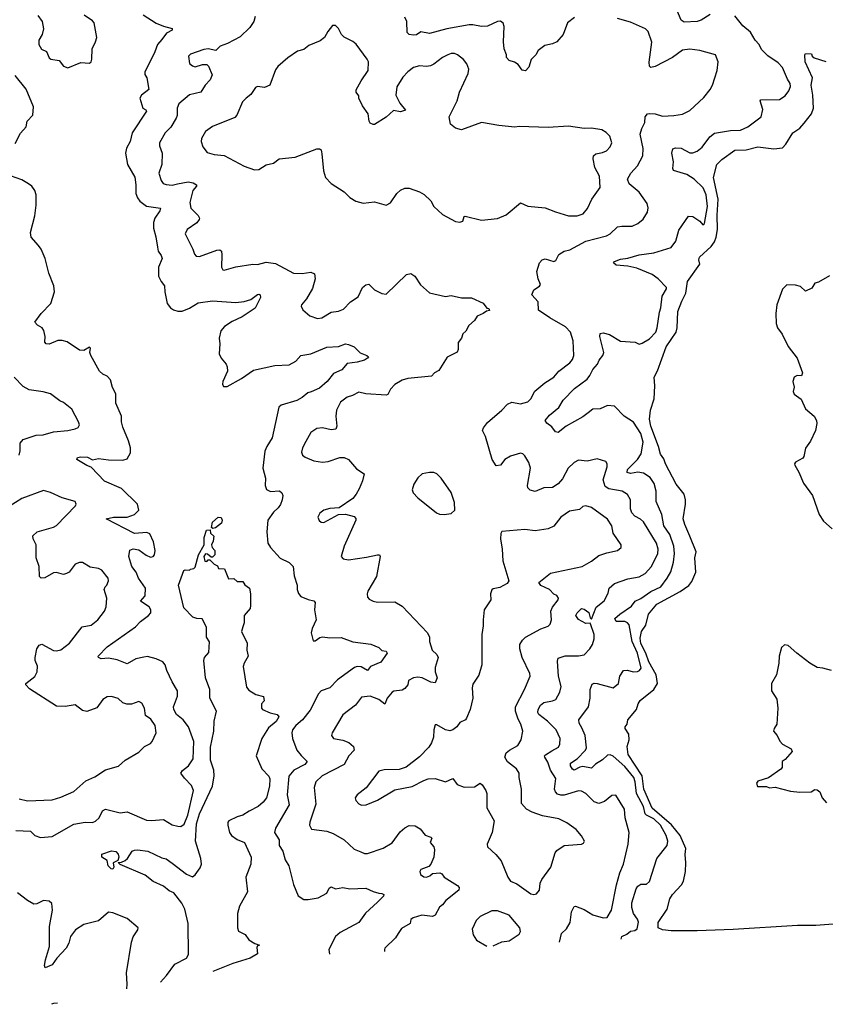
# Model space of a CAD drawing. Extents: x 2057697 to 2160550, y 827490 to 1016834.
# Tile 13 of 256: x 2081181 to 2086751, y 846336 to 853147. Entities that reach past the tile are written whole.
import ezdxf

# ---------------------------------------------------------------- set-up
doc = ezdxf.new("R2010")
doc.units = 0

msp = doc.modelspace()

# ---------------------------------------------------------------- linework, layer by layer
at = {"layer": '0CON20XD'}
for points in [[(2085955, 853182.5), (2085893.8, 853145), (2085865, 853135.5), (2085775, 853128.9), (2085754.6, 853144.6), (2085723.8, 853215)], [(2081306.7, 853175), (2081336, 853135), (2081346, 853085), (2081336.2, 853045), (2081314.3, 853005), (2081313.1, 852975), (2081332.6, 852942.6), (2081366.5, 852926.5), (2081385, 852884.2), (2081397.5, 852875), (2081454, 852864), (2081483.3, 852825), (2081513.9, 852813.9), (2081605, 852850), (2081664.4, 852845.5), (2081675.3, 852854.7), (2081681.1, 852875), (2081681.6, 852945), (2081706, 852995), (2081713.5, 853025), (2081696.4, 853125), (2081685, 853138.9), (2081627.9, 853177.9)], [(2082035, 853181.2), (2082125, 853123.8), (2082175, 853102.2), (2082235, 853085.8), (2082235, 853073.8), (2082196, 853054), (2082165, 853009.4), (2082133.6, 852975), (2082115.4, 852925), (2082045.4, 852785), (2082047, 852767), (2082060, 852745), (2082073.8, 852665), (2082023.8, 852625), (2082012.5, 852605), (2082033.8, 852535), (2082053.8, 852523.8), (2082058, 852515), (2081960, 852365), (2081945.4, 852305), (2081920.8, 852259.2), (2081912.7, 852225), (2081925.6, 852145), (2081977.3, 852057.2), (2081985.3, 852005), (2081985.3, 851945), (2081995, 851914.3), (2082012.5, 851892.5), (2082058.1, 851858.1), (2082153.9, 851843.9), (2082149.1, 851825), (2082114.7, 851775), (2082106.4, 851743.6), (2082106.6, 851705), (2082123.1, 851645), (2082133.3, 851573.3), (2082139.6, 851545), (2082160, 851515), (2082165.5, 851495), (2082140.5, 851435), (2082142.1, 851372.1), (2082160, 851335), (2082183.1, 851305), (2082184.4, 851265), (2082200.9, 851185), (2082223.5, 851155), (2082245, 851141.2), (2082275, 851130.4), (2082305, 851131.8), (2082355, 851152.2), (2082415, 851188.1), (2082515, 851203.3), (2082675, 851192), (2082733.3, 851196.7), (2082778.9, 851211.1), (2082825, 851246.5), (2082835, 851249.4), (2082845, 851243.3), (2082846.7, 851225), (2082808.4, 851151.6), (2082719.2, 851090.8), (2082649.6, 851060.4), (2082598.1, 851025), (2082571.1, 850995), (2082561.5, 850945), (2082565.6, 850905), (2082560.4, 850835), (2082573.3, 850805), (2082608.6, 850765), (2082616.9, 850745), (2082617.8, 850715), (2082585.8, 850645), (2082582.5, 850625), (2082590.9, 850610.9), (2082615, 850610.6), (2082715, 850664.5), (2082797.7, 850722.3), (2082945, 850755.5), (2083045, 850758.8), (2083090.6, 850785), (2083125.5, 850824.6), (2083194.1, 850835.9), (2083305, 850881.5), (2083385, 850887.1), (2083435, 850905.6), (2083455, 850901.4), (2083494.2, 850884.2), (2083535, 850843.3), (2083582.5, 850825), (2083592.5, 850815), (2083586.2, 850805), (2083565, 850791.4), (2083515, 850777.5), (2083445, 850770), (2083408.8, 850725), (2083350.6, 850699.4), (2083306.9, 850645), (2083255, 850598.2), (2083196.2, 850573.8), (2083174, 850565), (2083135, 850532.9), (2083097.3, 850512.7), (2082989.1, 850480.9), (2082973.3, 850466.7), (2082927.7, 850255), (2082889.1, 850195), (2082877.1, 850162.9), (2082861.8, 850045), (2082881.5, 849975), (2082878.5, 849925), (2082887.8, 849897.8), (2082914.6, 849884.6), (2082978.7, 849888.7), (2082993.5, 849875), (2082999.7, 849855), (2082996.8, 849825), (2082985, 849794.4), (2082969.1, 849770.9), (2082935, 849740.8), (2082897.8, 849685), (2082890.6, 849605), (2082897.8, 849525), (2082914.3, 849495), (2082982.3, 849422.3), (2083045, 849392.2), (2083072, 849365), (2083079.8, 849299.8), (2083100, 849235), (2083100.5, 849205), (2083108.7, 849178.7), (2083125, 849158), (2083175, 849136.2), (2083215, 849126.7), (2083223.3, 849115), (2083220, 849065), (2083231.4, 848995), (2083204.4, 848935), (2083197.5, 848905), (2083210, 848850), (2083225, 848851.2), (2083256.2, 848873.8), (2083275, 848879.1), (2083325, 848872.1), (2083405, 848872.5), (2083485, 848843.5), (2083608, 848828), (2083663.3, 848805), (2083685, 848783.8), (2083715, 848779.2), (2083721.4, 848765), (2083677.1, 848702.9), (2083607.4, 848672.6), (2083585, 848644.3), (2083541.7, 848671.7), (2083515, 848671.9), (2083496.7, 848665), (2083379.1, 848580.9), (2083325, 848524.5), (2083265.8, 848505), (2083247.2, 848482.8), (2083188.8, 848371.2), (2083136.4, 848303.6), (2083089.6, 848265), (2083068.2, 848235), (2083062.1, 848215), (2083068.2, 848175), (2083097.9, 848095), (2083126.3, 848056.3), (2083170, 848015), (2083151.9, 847995), (2083077.8, 847955), (2083042.7, 847915), (2083030.8, 847785), (2083044.6, 847715.4), (2082950.5, 847555), (2082943.8, 847525), (2082974.3, 847475), (2082976.2, 847435), (2083000.8, 847395), (2083015.7, 847335), (2083043, 847293), (2083074.3, 847165), (2083105.8, 847085.8), (2083145, 847062), (2083175, 847060.8), (2083245, 847071.9), (2083305.4, 847104.6), (2083321.1, 847138.9), (2083335, 847148.1), (2083365, 847136), (2083415.6, 847144.4), (2083465, 847135.4), (2083575, 847140), (2083625, 847116.7), (2083663.9, 847103.9), (2083685, 847103.8), (2083698.8, 847095), (2083696.2, 847085), (2083655, 847043.3), (2083572.3, 846967.7), (2083525, 846902.9), (2083397.6, 846832.4), (2083365.7, 846805), (2083319.2, 846715), (2083322.3, 846682.6)], [(2082808.3, 853168.3), (2082799.5, 853135), (2082773, 853093), (2082705, 853027.5), (2082617.9, 852982.1), (2082566.8, 852963.2), (2082537, 852933), (2082485, 852944.6), (2082455, 852941.9), (2082362, 852908), (2082348, 852895), (2082356.2, 852845), (2082375, 852828), (2082395, 852821.4), (2082445, 852838.1), (2082475, 852836.2), (2082485.9, 852825.9), (2082512.5, 852765), (2082498.8, 852731.2), (2082464, 852695), (2082433.5, 852646.5), (2082355, 852627.5), (2082280.8, 852565), (2082269.4, 852535), (2082270, 852485), (2082262.9, 852465), (2082225.7, 852404.3), (2082187.8, 852365), (2082147.1, 852295), (2082147.1, 852275), (2082165.5, 852225), (2082164.4, 852145), (2082143.1, 852085), (2082158.6, 852035), (2082173.8, 852015), (2082195, 852006.9), (2082235, 852002.5), (2082271.9, 852011.9), (2082345.4, 852025.4), (2082379.6, 852019.6), (2082403.8, 852005), (2082404, 851995), (2082378.2, 851965), (2082356.8, 851883.2), (2082365, 851844), (2082415, 851793.8), (2082424, 851775), (2082422, 851765), (2082405, 851741.2), (2082340, 851695), (2082326.2, 851665), (2082379.2, 851559.2), (2082390, 851525), (2082402.2, 851512.2), (2082425, 851509.2), (2082545, 851553.8), (2082565.9, 851555.9), (2082575.8, 851545.8), (2082579.7, 851519.7), (2082576, 851435), (2082585, 851416.7), (2082595, 851413.8), (2082675, 851438), (2082793.4, 851456.6), (2082825, 851454.6), (2082885, 851470), (2082951, 851461), (2083075, 851394.2), (2083135, 851390.8), (2083195, 851400), (2083218.6, 851388.6), (2083224.4, 851355), (2083205, 851288.8), (2083164.6, 851215.4), (2083130, 851175), (2083128, 851165), (2083139.2, 851139.2), (2083188.1, 851098.1), (2083239.2, 851079.2), (2083270, 851085), (2083335.5, 851124.5), (2083385, 851131.5), (2083421.2, 851145), (2083468.8, 851195), (2083520.9, 851229.1), (2083552.5, 851295), (2083575, 851313.3), (2083595, 851316.7), (2083635, 851277.5), (2083685, 851252.5), (2083715, 851248.8), (2083856.6, 851383.4), (2083885, 851392.5), (2083913, 851373), (2083953, 851313), (2084015, 851258.8), (2084125, 851233.3), (2084165, 851238.8), (2084235, 851223.8), (2084305, 851223.3), (2084386.1, 851186.1), (2084411.7, 851151.7)], [(2085017.9, 853162.1), (2084968.8, 853125), (2084939.2, 853045), (2084895.8, 852995), (2084865, 852979.4), (2084812.1, 852967.9), (2084766.2, 852935), (2084749.2, 852905), (2084718, 852872), (2084700.5, 852819.5), (2084677.5, 852792.5), (2084655, 852798.6), (2084627.9, 852837.9), (2084603.2, 852853.2), (2084564.5, 852864.6), (2084546.2, 852885), (2084548, 852905), (2084530, 852945), (2084525.6, 852995), (2084530.7, 853100.7), (2084523.6, 853123.6), (2084505, 853136.7), (2084485, 853133.8), (2084415, 853102.5), (2084375, 853100.6), (2084315, 853112.7), (2084288, 853112), (2084135.4, 853084.6), (2084015, 853050.5), (2083955, 853062.2), (2083925, 853042.9), (2083905, 853039.2), (2083874.3, 853044.3), (2083859.5, 853059.6), (2083857.1, 853135), (2083844.4, 853164.4)], [(2084913.8, 846765.1), (2084927.5, 846825), (2084961.3, 846858.7), (2084987.1, 846902.9), (2084996.9, 846975), (2085015, 847013.3), (2085025, 847016), (2085083.1, 846993.1), (2085145, 846955.5), (2085214.5, 846934.5), (2085243.2, 846936.8), (2085272.4, 846987.6), (2085307.6, 847162.4), (2085331.1, 847245), (2085356, 847305), (2085389.3, 847445), (2085395.6, 847525), (2085368.1, 847625), (2085361.9, 847685), (2085303.3, 847783.3), (2085275, 847781.2), (2085225, 847738), (2085185, 847725.8), (2085152.5, 847737.5), (2085095.4, 847795.4), (2085065, 847811.4), (2085045, 847811.9), (2084945, 847783.9), (2084922.8, 847782.8), (2084900.6, 847790.6), (2084885, 847806.7), (2084880, 847825), (2084887.4, 847897.4), (2084851.2, 847955), (2084831.8, 848011.8), (2084811.2, 848045), (2084810, 848055), (2084817.3, 848062.7), (2084859.8, 848090.2), (2084905.6, 848115), (2084916.9, 848135), (2084917.1, 848175), (2084889.4, 848235), (2084830, 848295), (2084771.5, 848341.5), (2084764.6, 848355), (2084765.4, 848375), (2084782.1, 848405), (2084805, 848423.1), (2084865.4, 848434.6), (2084888, 848445), (2084915.6, 848495), (2084924, 848535), (2084907.3, 848605), (2084899.4, 848710.6), (2084905, 848731.2), (2084953.5, 848746.5), (2085045, 848747.5), (2085085, 848754.4), (2085123.7, 848796.3), (2085141.5, 848825), (2085152.9, 848865), (2085153.8, 848895), (2085128.1, 848968.1), (2085125, 848973.3), (2085095, 848971.5), (2085045, 848997.1), (2085026.9, 849025), (2085035, 849044), (2085065, 849073.8), (2085085, 849070), (2085117.3, 849047.3), (2085125, 849010), (2085135, 849000), (2085167.3, 849082.7), (2085223.1, 849126.9), (2085250.5, 849179.5), (2085256.9, 849215), (2085293.8, 849246.2), (2085385, 849279.6), (2085465, 849292.1), (2085505, 849316.7), (2085549.1, 849365), (2085593.6, 849455), (2085595.9, 849485), (2085585.3, 849525.3), (2085495, 849674.5), (2085473.1, 849693), (2085435, 849712.1), (2085413.5, 849735), (2085403.7, 849763.7), (2085405.5, 849825.5), (2085383.6, 849863.6), (2085346.7, 849885), (2085255, 849901.8), (2085228.5, 849918.5), (2085216.6, 849965), (2085242.2, 850055), (2085242.9, 850075), (2085235, 850090), (2085175, 850109.2), (2085105, 850092.5), (2085045, 850099.5), (2085015, 850083.5), (2084974.4, 850045), (2084935, 849972), (2084905, 849935.6), (2084865, 849911.4), (2084805, 849910), (2084745, 849884), (2084711.7, 849891.7), (2084695, 849910), (2084691.4, 849925), (2084713.3, 850045), (2084701.1, 850085), (2084675, 850131.2), (2084660, 850145), (2084645, 850148.6), (2084575, 850128.1), (2084535, 850103.8), (2084505, 850066), (2084475, 850062), (2084447.1, 850105), (2084401.4, 850265), (2084382.2, 850305), (2084388.1, 850325), (2084415, 850360), (2084515, 850445.6), (2084555, 850488.1), (2084585, 850500.4), (2084645, 850490.7), (2084695, 850502.9), (2084715, 850524.6), (2084742.9, 850577.1), (2084812.5, 850635), (2084874.5, 850675.5), (2084908.6, 850715), (2084985, 850773.1), (2085003.8, 850796.2), (2085013.5, 850825), (2085008.5, 850925), (2084988.9, 850985), (2084955, 851023.3), (2084846.2, 851085), (2084768.3, 851138.3), (2084765.9, 851195.9), (2084723.3, 851245), (2084735, 851277.5), (2084776.4, 851303.6), (2084782.5, 851315), (2084766.2, 851355), (2084758, 851405), (2084776.2, 851465), (2084793.8, 851485), (2084815, 851493.8), (2084875, 851474.2), (2084887.5, 851482.5), (2084907.9, 851522.1), (2084946.7, 851545), (2084985, 851555.8), (2085095, 851614.6), (2085237.9, 851652.1), (2085263.9, 851666.1), (2085315, 851714.4), (2085345, 851720), (2085415, 851719.2), (2085455, 851737.5), (2085492.2, 851767.8), (2085522.9, 851815), (2085525.6, 851845), (2085519.4, 851875), (2085464.5, 851954.5), (2085395, 852011.2), (2085384.4, 852045), (2085406.9, 852085), (2085453.9, 852136.1), (2085490.5, 852205), (2085492.7, 852255), (2085472.2, 852355), (2085482.9, 852395), (2085502.5, 852435), (2085506, 852475), (2085521.2, 852495), (2085535, 852499.2), (2085575, 852495.5), (2085625, 852480.6), (2085705, 852484.5), (2085765, 852493.3), (2085815, 852518.1), (2085912.1, 852607.9), (2085955.8, 852665), (2085972.5, 852695), (2086004.3, 852795), (2086010, 852855), (2085993.3, 852905), (2085885, 852934), (2085815.7, 852944.3), (2085764.7, 852935.4), (2085694.6, 852885.4), (2085575, 852822.5), (2085546.2, 852816.2), (2085536, 852826), (2085534.3, 852854.3), (2085552.5, 852992.5), (2085525.8, 853065), (2085508.8, 853085), (2085405, 853130), (2085315.4, 853155.4)], [(2085340, 846786.9), (2085344.2, 846805), (2085379.2, 846820.8), (2085405, 846842.5), (2085435, 846846.1), (2085451.7, 846858.3), (2085460.5, 846905), (2085453.1, 846925), (2085424.5, 846964.5), (2085413.5, 847005), (2085412.7, 847037.3), (2085444.4, 847135.6), (2085456.1, 847153.9), (2085475, 847166.7), (2085515, 847167.5), (2085536.7, 847185), (2085587.5, 847345), (2085657.8, 847435), (2085662.7, 847465), (2085652.1, 847505), (2085611.3, 847575), (2085565, 847619.2), (2085514.3, 847644.3), (2085505, 847654.6), (2085493.9, 847705), (2085445.2, 847795), (2085437.8, 847875), (2085427, 847905), (2085365, 847981.4), (2085285, 848052.3), (2085265, 848061.8), (2085245, 848058.7), (2085211.8, 848028.2), (2085161.8, 847998.2), (2085135, 847969.1), (2085075, 847980.5), (2085053.2, 847976.8), (2085015, 847956.2), (2085002.9, 847962.9), (2084990.3, 847985), (2084988.8, 848005), (2085035.5, 848035), (2085093.5, 848095), (2085099.8, 848110.2), (2085090.4, 848195), (2085067.9, 848247.9), (2085049.9, 848279.9), (2085046.6, 848305), (2085113.1, 848395), (2085124.5, 848455), (2085124.5, 848515), (2085139.1, 848550.9), (2085153.1, 848556.9), (2085175, 848554.6), (2085285, 848524.3), (2085321.1, 848555), (2085330, 848605), (2085355.6, 848644.5), (2085381.8, 848648.2), (2085425, 848637.1), (2085452.5, 848637.5), (2085467.5, 848645), (2085478, 848662), (2085453.8, 848765), (2085415.4, 848845), (2085395, 848962.1), (2085384.6, 848975), (2085365, 848984.8), (2085305, 848983.3), (2085297.1, 849005), (2085330.5, 849035), (2085410.5, 849089.5), (2085435.8, 849125), (2085475, 849142.9), (2085545, 849192.2), (2085614.5, 849225), (2085658.2, 849285), (2085683, 849327), (2085702.4, 849395), (2085707.6, 849455), (2085704.7, 849505.3), (2085677.5, 849585), (2085634.8, 849645), (2085620.7, 849725), (2085580.9, 849815), (2085582.7, 849885), (2085568.9, 849938.9), (2085541.2, 849981.2), (2085495, 850010), (2085455, 850017.6), (2085405, 850008.8), (2085380.9, 850015), (2085384.2, 850035.8), (2085453.6, 850105), (2085477.9, 850145), (2085493.2, 850225), (2085475, 850284.4), (2085425, 850363.5), (2085361.2, 850405), (2085293, 850473), (2085245, 850477.8), (2085195, 850454.5), (2085145, 850451.9), (2085111.9, 850428), (2085075, 850399.6), (2084958.6, 850335), (2084905, 850292.5), (2084885, 850296.7), (2084859.8, 850329.8), (2084825, 850356), (2084814.3, 850375), (2084845, 850412), (2084910, 850465), (2084939.4, 850515), (2085017.8, 850595), (2085105, 850660.9), (2085123.8, 850685), (2085142.9, 850727.1), (2085176.7, 850763.3), (2085188, 850792), (2085214.3, 850825), (2085219.1, 850845), (2085191.8, 850955), (2085194.5, 850975.5), (2085215, 850980.5), (2085259.7, 850969.7), (2085335, 850922.5), (2085435.9, 850915.9), (2085465, 850903.3), (2085485, 850910), (2085535, 850940), (2085578.6, 850985), (2085590, 851015), (2085604.4, 851125), (2085615, 851153.3), (2085624.2, 851235.8), (2085654.3, 851285), (2085654.3, 851295), (2085596.2, 851355), (2085555, 851384.7), (2085447.6, 851427.6), (2085385, 851441.8), (2085305, 851448.9), (2085288, 851465), (2085293.3, 851475), (2085335, 851491.5), (2085385, 851498.2), (2085465, 851520.9), (2085565, 851534.6), (2085685, 851570.8), (2085716.9, 851615), (2085737.8, 851692.2), (2085805, 851788), (2085835, 851786.2), (2085883, 851753), (2085905, 851727.5), (2085915, 851737.5), (2085937.9, 851855), (2085926.8, 851935), (2085906.6, 851985), (2085844.8, 852044.8), (2085795, 852075.2), (2085701.4, 852105), (2085696.7, 852116.7), (2085701.5, 852165), (2085690.7, 852225), (2085696.4, 852253.6), (2085715, 852260), (2085755, 852259.5), (2085815, 852226.7), (2085835, 852225.6), (2085865, 852238.5), (2085901.1, 852265), (2085952.7, 852337.3), (2085985, 852363.1), (2086095, 852381.4), (2086165, 852383.5), (2086214.7, 852405.3), (2086308.6, 852475), (2086320, 852525), (2086301.2, 852585), (2086306.2, 852593.8), (2086435, 852594.2), (2086475, 852621.4), (2086499.4, 852655), (2086511.1, 852685), (2086508.9, 852705), (2086489.4, 852735), (2086456.1, 852816.1), (2086425, 852848.1), (2086355, 852898.1), (2086310.2, 852940.2), (2086293.3, 852975), (2086266.6, 853006.6), (2086235, 853060.6), (2086181.1, 853105), (2086125, 853173.5)], [(2084223.9, 851746.1), (2084245, 851753.3), (2084253.3, 851785), (2084262, 851788), (2084375, 851761.4), (2084485, 851770.8), (2084545, 851797.5), (2084645, 851879.2), (2084695, 851857.1), (2084815, 851846), (2084885, 851817.5), (2084975, 851790.6), (2085035, 851790), (2085077.5, 851805), (2085108.1, 851841.9), (2085138.1, 851905), (2085194.3, 851985.7), (2085190, 852065), (2085158.9, 852125), (2085147.2, 852185), (2085149.6, 852205), (2085165, 852218.9), (2085211.7, 852228.3), (2085238.9, 852241.1), (2085265, 852268.8), (2085274.3, 852295), (2085261.7, 852341.7), (2085236.9, 852366.9), (2085205.7, 852385.7), (2085135, 852395.7), (2085085, 852394.2), (2084975, 852410.6), (2084835, 852401.9), (2084635, 852408.6), (2084605, 852404.3), (2084495, 852414.4), (2084375, 852436), (2084235, 852386.2), (2084195, 852396.7), (2084160, 852425), (2084150, 852475), (2084206.9, 852585), (2084223.1, 852646.9), (2084281.1, 852775), (2084285.6, 852805), (2084272.4, 852842.4), (2084250.7, 852870.7), (2084207.5, 852905), (2084187.3, 852912.7), (2084165, 852913.3), (2084141.2, 852905), (2084104.5, 852885.5), (2084045, 852839.2), (2084020.9, 852829.1), (2083995, 852822.9), (2083945, 852827.5), (2083905, 852817.5), (2083864, 852786), (2083831.5, 852748.6), (2083787.9, 852682.1), (2083782.5, 852625), (2083809.5, 852569.6), (2083848.3, 852521.7), (2083815, 852510), (2083765, 852518.8), (2083715, 852472), (2083635, 852423.3), (2083625, 852423.3), (2083605, 852432.5), (2083597.5, 852445), (2083590, 852495), (2083552.3, 852552.3), (2083526.7, 852605), (2083525, 852620), (2083507.5, 852645), (2083508.3, 852661.7), (2083542.5, 852725), (2083591.4, 852795), (2083592.5, 852855), (2083583.8, 852875), (2083507.6, 852977.6), (2083485, 852995.8), (2083425, 853025.8), (2083407.1, 853045), (2083385, 853086.7), (2083365, 853106.7), (2083344.1, 853105.9), (2083311.2, 853065), (2083288.8, 853025), (2083258.8, 853001.2), (2083180.3, 852969.7), (2083145, 852941.1), (2083101.4, 852928.6), (2083035, 852884.2), (2082966.6, 852823.4), (2082949.7, 852800.3), (2082910, 852695), (2082875, 852677.5), (2082825, 852684.4), (2082812.4, 852677.6), (2082780.2, 852629.8), (2082746, 852605), (2082722, 852578), (2082682.2, 852487.8), (2082668.8, 852471.2), (2082515, 852408.6), (2082465.6, 852374.4), (2082438.1, 852325), (2082436.9, 852305), (2082448.1, 852268.1), (2082478.3, 852228.3), (2082525.7, 852215.7), (2082595, 852208), (2082734.4, 852134.4), (2082805, 852108), (2082835, 852112), (2082885, 852142), (2082935, 852153.8), (2082975.9, 852184.1), (2083085, 852196), (2083235, 852254), (2083255, 852253.8), (2083265, 852246.7), (2083270.5, 852219.6), (2083282.3, 852102.3), (2083296.7, 852055), (2083335, 852013.3), (2083425, 851956.2), (2083465, 851916.2), (2083505, 851892.5), (2083555, 851877.5), (2083635, 851888), (2083715, 851863.3), (2083745, 851880), (2083790, 851945), (2083815, 851968.8), (2083845, 851980.8), (2083875, 851981.9), (2083945.7, 851955.7), (2083977, 851937), (2084024.2, 851895), (2084045, 851853.8), (2084105, 851800), (2084195, 851750.8), (2084223.9, 851746.1)], [(2085865, 846844.8), (2085685, 846845.2), (2085625, 846850.5), (2085595.4, 846865.4), (2085595, 846901.2), (2085656.9, 846995), (2085675.5, 847065), (2085695, 847095.5), (2085757.3, 847162.7), (2085771.8, 847188.2), (2085784.5, 847254.5), (2085787.5, 847315), (2085782.2, 847372.2), (2085788.1, 847415), (2085746.9, 847505), (2085687.5, 847577.5), (2085553.5, 847693.6), (2085497.1, 847825), (2085485.7, 847915.7), (2085387.7, 848065), (2085380.3, 848119.7), (2085396, 848165), (2085394.1, 848204.1), (2085367.5, 848245), (2085367.5, 848255), (2085381.2, 848275), (2085386.2, 848305), (2085446, 848375), (2085457.5, 848415), (2085471.7, 848438.3), (2085565.9, 848514.1), (2085590.7, 848555), (2085582.9, 848615), (2085531.5, 848705), (2085511.2, 848765), (2085475, 848833.1), (2085471.7, 848868.3), (2085480.4, 848915), (2085510.2, 848959.8), (2085529.4, 849035), (2085587.5, 849105), (2085749, 849191), (2085806.8, 849233.2), (2085828.2, 849261.8), (2085855.7, 849325), (2085848.6, 849425), (2085859.2, 849465), (2085814.7, 849574.7), (2085779.4, 849655), (2085769.4, 849695), (2085785.6, 849795), (2085785.6, 849825), (2085774.4, 849864.4), (2085721.1, 849935), (2085647.1, 850075), (2085635, 850110), (2085610.9, 850140.9), (2085598, 850195), (2085545, 850336), (2085536, 850384), (2085543.3, 850445), (2085567.7, 850525), (2085573.8, 850615), (2085567.5, 850675), (2085591.7, 850718.3), (2085650.4, 850885), (2085721.1, 850985), (2085727.4, 851015), (2085731.9, 851128.1), (2085760.5, 851199.5), (2085787.6, 851255), (2085797.5, 851335), (2085884, 851455), (2085878, 851485), (2085882, 851505), (2085962.2, 851577.8), (2085985, 851609.4), (2085997.7, 851642.3), (2086005.2, 851695), (2086003, 851795), (2086009.7, 851905), (2085979.2, 852055), (2086001.2, 852145), (2086035, 852179.2), (2086125, 852244.5), (2086205, 852246.5), (2086285, 852268.1), (2086395, 852253.3), (2086455, 852261.9), (2086479.4, 852285), (2086526, 852365), (2086575, 852397.1), (2086605, 852432), (2086655, 852496.2), (2086669.2, 852535), (2086665.6, 852625), (2086652.5, 852695), (2086662.9, 852745), (2086612, 852855), (2086610, 852905), (2086615, 852912.5), (2086655, 852910), (2086660, 852895), (2086675, 852882.5), (2086755, 852858.8)], [(2081149.4, 852290.6), (2081187.8, 852362.2), (2081226, 852405), (2081232.5, 852445), (2081272.7, 852487.3), (2081276.7, 852545), (2081225.7, 852665.7), (2081150.9, 852760.9)], [(2081155, 847539.5), (2081255, 847533.1), (2081285, 847504.5), (2081325, 847490), (2081405, 847497.1), (2081555, 847581.2), (2081635, 847596.9), (2081685, 847594.6), (2081705, 847602.1), (2081731.8, 847625), (2081754.7, 847675.3), (2081775, 847685.5), (2081875, 847661.5), (2081925, 847668.1), (2082059.1, 847610.9), (2082092, 847608), (2082175, 847615.6), (2082235, 847578.5), (2082275, 847567.5), (2082295, 847566.9), (2082317.3, 847582.7), (2082343.5, 847645), (2082382.4, 847815), (2082369.6, 847849.6), (2082319.8, 847899.8), (2082296.2, 847935), (2082305.8, 847954.2), (2082348.1, 847985), (2082380.4, 848035), (2082384.7, 848155), (2082347.5, 848255), (2082310.8, 848305), (2082265, 848341.4), (2082246.5, 848375), (2082245.5, 848395), (2082273, 848467), (2082272.3, 848505), (2082235, 848568), (2082199.4, 848645), (2082188, 848685), (2082170, 848705), (2082125.5, 848725.4), (2082065, 848741.9), (2082038.6, 848738.6), (2081983.8, 848726.2), (2081925, 848691.4), (2081855, 848720), (2081795, 848730.8), (2081745, 848726), (2081726.7, 848735), (2081724, 848745), (2081785, 848809.2), (2081982.2, 848947.8), (2082017.5, 848985), (2082072, 849025), (2082087.1, 849045), (2082088.6, 849065), (2082077.5, 849085), (2082016, 849125), (2082048.3, 849161.7), (2082050, 849215), (2082003.6, 849283.7), (2081987.1, 849325), (2081955.6, 849365), (2081936, 849435), (2081942.3, 849477.7), (2081965, 849488), (2082005, 849479.2), (2082055, 849442.5), (2082085, 849428.8), (2082105, 849434), (2082113.8, 849445), (2082118.1, 849475), (2082106.5, 849535), (2082080.3, 849590.3), (2082060.5, 849600.4), (2081975, 849591.9), (2081780, 849695), (2081830, 849705), (2081923.7, 849706.3), (2081975, 849723.6), (2082005.6, 849755), (2081995.5, 849795), (2081885.2, 849905.2), (2081767.5, 849955), (2081675, 850051.4), (2081645, 850062.9), (2081576.2, 850105), (2081581.5, 850118.5), (2081605, 850123.1), (2081650.2, 850120.2), (2081685, 850103.3), (2081725, 850111.1), (2081795, 850102.3), (2081895, 850101.1), (2081925, 850110), (2081947.9, 850152.1), (2081946.5, 850185), (2081934.6, 850234.6), (2081895, 850327.5), (2081884.3, 850365), (2081884.3, 850405), (2081845.8, 850495), (2081845, 850560), (2081822.7, 850602.7), (2081808, 850655), (2081785, 850681.2), (2081755, 850696.2), (2081734, 850715), (2081672, 850825), (2081666.2, 850845), (2081670, 850875), (2081665, 850882.5), (2081625, 850858.8), (2081595, 850861.4), (2081509.8, 850919.8), (2081475, 850928.9), (2081445, 850927.5), (2081385, 850902.5), (2081365, 850904), (2081355.7, 850915.7), (2081356.7, 850955), (2081348, 850998), (2081335.5, 851015.5), (2081304, 851035), (2081286, 851055), (2081330.6, 851115), (2081396.3, 851183.7), (2081421.1, 851265), (2081416.9, 851305), (2081383, 851393), (2081357.5, 851495), (2081329.7, 851559.7), (2081311.2, 851585), (2081261.7, 851641.7), (2081256.4, 851675), (2081285, 851790), (2081294.7, 851865), (2081295.4, 851935), (2081286.9, 851965), (2081265.8, 851995), (2081242.6, 852012.6), (2081195, 852038.8), (2081117.1, 852067.1)], [(2086781.2, 851375), (2086705, 851332.5), (2086680, 851325), (2086659.3, 851290.7), (2086615, 851270), (2086580.7, 851300.7), (2086545, 851311.2), (2086485, 851313.8), (2086455, 851283.8), (2086416.4, 851175), (2086408.5, 851115), (2086411.9, 851045), (2086420.8, 851015), (2086452, 850972), (2086495, 850886.7), (2086556, 850805), (2086593.3, 850705), (2086586.1, 850683.9), (2086556.2, 850686.2), (2086536.2, 850673.8), (2086526.7, 850645), (2086536.7, 850605), (2086530, 850575), (2086536.4, 850556.4), (2086585, 850522.5), (2086614.2, 850454.2), (2086673.3, 850405), (2086690, 850375), (2086692, 850355), (2086684, 850305), (2086648.3, 850231.7), (2086615, 850182.5), (2086603.6, 850126.4), (2086596.1, 850113.9), (2086545, 850087.5), (2086537.5, 850075), (2086540, 850065), (2086567.7, 850017.7), (2086600.7, 849940.7), (2086662.1, 849855), (2086709.6, 849725), (2086737.8, 849677.8), (2086798.9, 849625)], [(2084411.7, 851151.7), (2084425, 851150), (2084430, 851135), (2084408.3, 851131.7), (2084386.1, 851113.9), (2084345, 851095.8), (2084325, 851067.5), (2084287.6, 851032.4), (2084266.8, 850993.2), (2084245.9, 850974.1), (2084235, 850943.3), (2084212.5, 850915), (2084213.8, 850865), (2084205, 850847.5), (2084137.5, 850812.5), (2084078.8, 850721.2), (2084050, 850705), (2084028.3, 850681.7), (2083865, 850666), (2083825, 850654), (2083775.8, 850624.2), (2083745, 850592.5), (2083726.7, 850555), (2083715, 850549.2), (2083575, 850558.5), (2083525, 850570), (2083483.1, 850546.9), (2083445, 850536.5), (2083398.9, 850501.1), (2083371.9, 850445), (2083366.7, 850405), (2083374.4, 850335), (2083366, 850315), (2083335, 850310.6), (2083275, 850324.3), (2083235, 850318.6), (2083195, 850292), (2083159.8, 850230.2), (2083137.1, 850185), (2083130, 850155), (2083136.2, 850135), (2083155, 850120.8), (2083214, 850096), (2083275, 850086.7), (2083315, 850091.9), (2083395, 850118.1), (2083425, 850118.9), (2083455, 850104.3), (2083510.5, 850040.4), (2083563.3, 850005), (2083551.7, 849958.3), (2083527.7, 849902.3), (2083508.8, 849865), (2083484.2, 849835.8), (2083390, 849770), (2083325, 849766.2), (2083285, 849753.3), (2083257, 849733), (2083243.3, 849705), (2083252.3, 849682.3), (2083265, 849672.5), (2083285, 849670), (2083385, 849723.3), (2083435, 849726.2), (2083495, 849710), (2083505.9, 849695.9), (2083506.2, 849685), (2083424.4, 849505), (2083404, 849435), (2083418.8, 849418.8), (2083455, 849410.8), (2083578.3, 849428.3), (2083656.1, 849446.1), (2083670, 849445), (2083673.3, 849435), (2083648.6, 849295), (2083589.4, 849195), (2083582.9, 849175), (2083585, 849153.3), (2083598.3, 849138.3), (2083625, 849124.2), (2083655, 849118.6), (2083775, 849119.2), (2083825, 849091.4), (2084000.5, 848905), (2084015.8, 848875), (2084014, 848845), (2084034.3, 848785), (2084065.6, 848755), (2084074.4, 848735), (2084053.5, 848665), (2084053.6, 848635), (2084066.7, 848595), (2084055, 848560), (2084025, 848563.6), (2083965, 848595.4), (2083935, 848600), (2083904.6, 848595.4), (2083870, 848575), (2083863.8, 848545), (2083845, 848520.8), (2083825, 848509.4), (2083768.1, 848501.9), (2083755.6, 848494.5), (2083722.9, 848455), (2083706.7, 848413.3), (2083663.3, 848445), (2083605, 848466.7), (2083545, 848460), (2083504, 848405), (2083415, 848339.2), (2083342, 848215), (2083338, 848195), (2083350, 848175), (2083415, 848164.2), (2083457, 848147), (2083488.8, 848118.8), (2083494.2, 848095), (2083457.8, 848055), (2083425.3, 847994.6), (2083272.6, 847917.4), (2083228.9, 847875), (2083217.5, 847835), (2083228.6, 847721.4), (2083186.5, 847595), (2083185.6, 847575), (2083198.6, 847548.6), (2083304.6, 847534.6), (2083348.6, 847518.6), (2083424.5, 847474.5), (2083495, 847408.6), (2083539.3, 847390.7), (2083565, 847379.4), (2083585, 847378.9), (2083695, 847415.6), (2083756.3, 847453.7), (2083811.2, 847528.8), (2083845, 847558), (2083875, 847574.2), (2083915, 847570.8), (2083949.7, 847549.7), (2083985, 847506.2), (2084025, 847492.5), (2084030, 847485), (2084020, 847455), (2084043.8, 847425), (2084050, 847405), (2084045.8, 847355), (2084024.2, 847305.8), (2084010, 847290), (2083955, 847268.1), (2083947.8, 847255), (2083952.2, 847235), (2083975, 847218.5), (2083995, 847216.7), (2084016.2, 847223.8), (2084035, 847240), (2084086.4, 847246.4), (2084099.5, 847239.6), (2084116, 847216), (2084208.3, 847158.3), (2084220, 847145), (2084216.7, 847125), (2084128, 847055), (2084105, 847023.3), (2084085, 847008.8), (2084055, 846952), (2084035, 846944.3), (2083961.7, 846951.7), (2083902.5, 846935), (2083886.4, 846923.6), (2083880, 846895), (2083820.4, 846859.6), (2083797, 846827), (2083778.8, 846795), (2083706.7, 846725), (2083702.5, 846715), (2083703.5, 846702.2)], [(2081177.5, 850135), (2081185.5, 850165), (2081185, 850217.5), (2081205, 850244.2), (2081295, 850273.1), (2081344.2, 850275.8), (2081414.3, 850295.7), (2081515, 850304.4), (2081565, 850316), (2081585, 850326.7), (2081593.8, 850345), (2081588.8, 850365), (2081542.3, 850452.3), (2081485, 850498), (2081459.3, 850510.7), (2081395, 850560), (2081343.2, 850573.2), (2081245.9, 850585.9), (2081205, 850610), (2081144, 850674)], [(2084115, 849724.3), (2084165, 849731.4), (2084189.4, 849755), (2084187.9, 849807.9), (2084165, 849876.2), (2084096.2, 849975), (2084065, 850006.2), (2084045, 850016), (2084015, 850016), (2083965, 850005.8), (2083935, 849978), (2083905.7, 849935), (2083896, 849896), (2083901.2, 849875), (2083935, 849838.8), (2084063.3, 849735), (2084085, 849726), (2084115, 849724.3)], [(2081178.6, 847758.6), (2081235, 847743.1), (2081405, 847750.8), (2081465, 847768.6), (2081555, 847809.2), (2081638.3, 847881.7), (2081701.4, 847908.6), (2081775, 847958), (2081865, 847983.3), (2081911.2, 848025), (2082005, 848080.6), (2082045, 848118.6), (2082085, 848139.2), (2082098.1, 848155), (2082124.2, 848215), (2082116.9, 848265), (2082089.1, 848309.1), (2082050, 848335), (2082044, 848385), (2082025, 848420), (2082005, 848430), (2081955, 848412.5), (2081922.1, 848412.1), (2081895, 848422), (2081862.2, 848452.2), (2081815.5, 848465.5), (2081785, 848462.9), (2081756.3, 848443.7), (2081715, 848388), (2081645, 848362.5), (2081615, 848368), (2081565, 848407.5), (2081495, 848395.5), (2081435, 848399.2), (2081248.1, 848518.1), (2081224.2, 848545), (2081224, 848555), (2081285.3, 848604.7), (2081302.2, 848635), (2081303.5, 848675), (2081288.9, 848715), (2081289.1, 848735), (2081300, 848795), (2081315, 848821.4), (2081335, 848827.8), (2081415, 848783.1), (2081435, 848780.6), (2081465, 848788.1), (2081526, 848834), (2081613.8, 848946.2), (2081675, 848958.9), (2081722.2, 848995), (2081766.9, 849055), (2081778.6, 849085), (2081783.3, 849145), (2081764.4, 849205), (2081772.5, 849225), (2081783.8, 849235), (2081796, 849265), (2081793.8, 849285), (2081748.3, 849338.3), (2081725, 849351.4), (2081669.1, 849359.1), (2081615, 849391.2), (2081595, 849391.2), (2081565, 849380), (2081523.9, 849326.1), (2081503.9, 849316.1), (2081485, 849310), (2081435, 849324), (2081415, 849320), (2081355, 849286), (2081330, 849285), (2081318.8, 849295), (2081315.8, 849365), (2081294.4, 849425), (2081295.8, 849515), (2081274, 849555), (2081272.3, 849577.7), (2081302.5, 849605), (2081415, 849636.9), (2081435, 849649.4), (2081566, 849785), (2081571.2, 849795), (2081564, 849814), (2081475, 849840), (2081395, 849877.5), (2081345, 849890), (2081195, 849835.8), (2081109.4, 849780.6)], [(2084735, 847095.8), (2084755, 847100.8), (2084774.4, 847125), (2084780, 847175), (2084790.9, 847199.1), (2084854.5, 847285.5), (2084884.3, 847385), (2084895, 847401.2), (2084945, 847434), (2085066.4, 847443.6), (2085079.3, 847450.7), (2085086.7, 847465), (2085065, 847502.5), (2085028.8, 847545), (2084965, 847590.8), (2084908.9, 847618.9), (2084795, 847639.2), (2084725.7, 847664.3), (2084685, 847687.1), (2084651.2, 847725), (2084651.4, 847825), (2084635.8, 847905), (2084635.6, 847935), (2084617.1, 847965), (2084555, 848012.5), (2084535.6, 848045), (2084545, 848075.7), (2084567.5, 848095), (2084625, 848126.9), (2084649.5, 848165), (2084659.5, 848225), (2084645.6, 848275), (2084628.9, 848308.9), (2084608.5, 848365), (2084609.6, 848395), (2084672.7, 848515), (2084710, 848605), (2084707.8, 848625), (2084654.3, 848735), (2084640, 848795), (2084640, 848825), (2084657.1, 848855), (2084679.2, 848875), (2084785, 848934.4), (2084835, 848951.4), (2084850, 848965), (2084859.4, 848995), (2084854.6, 849055.4), (2084865.5, 849084.5), (2084904, 849135), (2084905.8, 849145), (2084895, 849163.3), (2084875, 849173.8), (2084843.8, 849205), (2084785, 849232.5), (2084771.2, 849255), (2084851.4, 849318.6), (2085070, 849365), (2085135, 849401.4), (2085185, 849441.2), (2085241.7, 849458.3), (2085315, 849475.8), (2085340, 849495), (2085339.2, 849515), (2085284.4, 849594.4), (2085274.4, 849645), (2085245, 849692.5), (2085135, 849773.1), (2085095, 849784.2), (2085075, 849780), (2085050.8, 849759.2), (2084983.4, 849746.6), (2084923.5, 849706.5), (2084875, 849644.5), (2084835, 849624.4), (2084745, 849610.8), (2084675, 849620), (2084515, 849607.5), (2084507, 849593), (2084506.7, 849555), (2084518, 849485), (2084521.2, 849405), (2084563.8, 849265), (2084552.3, 849247.7), (2084501.1, 849218.9), (2084455, 849211.1), (2084445, 849204), (2084436.7, 849175), (2084439.2, 849135), (2084393.6, 849065), (2084386.3, 848996.3), (2084386.8, 848953.2), (2084376.1, 848893.9), (2084376.4, 848683.6), (2084355, 848612.5), (2084315, 848550), (2084308.8, 848525), (2084314.4, 848455), (2084296.9, 848375), (2084271.1, 848315), (2084263.8, 848305), (2084225, 848286.7), (2084203.3, 848255), (2084175, 848234), (2084155, 848227.5), (2084125, 848233.8), (2084065, 848270), (2084055, 848270), (2084044.1, 848235.9), (2084041.4, 848185), (2084028.6, 848145), (2084010.8, 848115), (2083945, 848047.5), (2083854.4, 847975.6), (2083805, 847961.4), (2083700.9, 847959.1), (2083665, 847948.8), (2083576.9, 847833.1), (2083513.8, 847785), (2083501.2, 847765), (2083506.2, 847745), (2083525, 847724), (2083545, 847714.2), (2083577.5, 847715), (2083655, 847749.4), (2083775, 847819.2), (2083895, 847842.5), (2083974.6, 847885.4), (2084005, 847895.5), (2084055, 847898.1), (2084125, 847876.2), (2084175, 847897.5), (2084206.4, 847856.4), (2084255, 847838.8), (2084325, 847840), (2084366.1, 847866.1), (2084380, 847855), (2084403.3, 847815), (2084410, 847795), (2084412, 847695), (2084460.8, 847605), (2084446.9, 847525), (2084413.3, 847445), (2084416.7, 847425), (2084473.2, 847373.2), (2084509.7, 847329.7), (2084556.2, 847215), (2084575, 847187.5), (2084619.7, 847169.7), (2084715, 847100), (2084735, 847095.8)], [(2082517, 849627), (2082507.5, 849635), (2082515, 849672.5), (2082554.3, 849705.7), (2082573.8, 849703.8), (2082582, 849685), (2082576.7, 849665), (2082535, 849631.2), (2082517, 849627)], [(2082154.8, 846489.8), (2082195.4, 846534.6), (2082254.4, 846615), (2082335, 846655.6), (2082349.2, 846680.8), (2082346.2, 846895), (2082322.5, 846995), (2082302.2, 847035), (2082246.5, 847106.5), (2082215, 847121.9), (2082175, 847154.3), (2082105, 847185.5), (2082049.3, 847229.3), (2081875, 847304.2), (2081862.5, 847317.5), (2081885, 847319.2), (2081909.8, 847330.2), (2081926, 847344), (2081960, 847395), (2081975, 847403.3), (2081995, 847403.8), (2082066.4, 847396.4), (2082165, 847348.8), (2082195, 847343.3), (2082235, 847311.4), (2082335, 847236.9), (2082375, 847217.1), (2082395, 847232), (2082429, 847281), (2082438, 847305), (2082434.7, 847345), (2082397.6, 847465), (2082404, 847584), (2082425, 847653.3), (2082515.5, 847845), (2082525.8, 847915.8), (2082522.5, 847955), (2082499.6, 848025), (2082499.6, 848115), (2082523.6, 848226.4), (2082526.5, 848295), (2082540.9, 848365), (2082496.7, 848455), (2082496.7, 848515), (2082466, 848595), (2082454, 848715), (2082460, 848735), (2082489.3, 848770.7), (2082493, 848843), (2082473.8, 848875), (2082473.1, 848945), (2082442, 849002), (2082405, 849004.3), (2082379.1, 849015), (2082315, 849078.6), (2082280, 849235), (2082315, 849336.2), (2082325, 849342.5), (2082355, 849340), (2082363, 849347), (2082385, 849350), (2082395, 849360), (2082416.7, 849445), (2082456.2, 849515), (2082456.2, 849565), (2082472.5, 849615), (2082498.3, 849618.3), (2082500, 849595), (2082522.5, 849575), (2082519.3, 849540.7), (2082507.5, 849515), (2082512.5, 849495), (2082530, 849475), (2082530, 849445), (2082515, 849430), (2082505, 849430), (2082480.7, 849450.7), (2082465, 849452.5), (2082453.8, 849435), (2082461.7, 849401.7), (2082475, 849400), (2082485, 849410), (2082495, 849410), (2082525, 849380), (2082548.3, 849368.3), (2082555, 849350), (2082598.3, 849348.3), (2082625, 849280), (2082661.7, 849281.7), (2082685, 849260), (2082725, 849260), (2082737, 849237), (2082770, 849215), (2082777.5, 849175), (2082778, 849095), (2082773.8, 849075), (2082733.1, 849025), (2082733.1, 848975), (2082725, 848946.2), (2082715.7, 848915), (2082753.8, 848835), (2082751.2, 848785), (2082760.8, 848745), (2082733.3, 848696.7), (2082727.1, 848672.9), (2082749.7, 848529.7), (2082765, 848510), (2082815, 848480), (2082867.5, 848465), (2082872.5, 848435), (2082852.5, 848415), (2082852.5, 848385), (2082860, 848375), (2082913, 848353), (2082961.7, 848341.7), (2082972.5, 848325), (2082955, 848292), (2082902.1, 848247.9), (2082855.3, 848174.7), (2082815.8, 848055.8), (2082855.9, 847965.9), (2082904.2, 847915), (2082911.9, 847895), (2082909.4, 847845), (2082886.7, 847765), (2082865, 847734.2), (2082829.2, 847705), (2082766.8, 847673.2), (2082725, 847643.5), (2082685, 847632.9), (2082628, 847605), (2082620.8, 847595), (2082620, 847575), (2082631.9, 847525), (2082645.8, 847505), (2082685, 847475.7), (2082735.5, 847455.4), (2082781.8, 847355), (2082779.1, 847305), (2082745.6, 847215), (2082757.5, 847115), (2082701.2, 847015), (2082686.2, 846965), (2082688, 846865), (2082695, 846842.5), (2082739.3, 846819.3), (2082765, 846782.5), (2082806.7, 846756.7), (2082840, 846745), (2082825, 846740), (2082820.7, 846729.3), (2082826.2, 846685), (2082773.8, 846655), (2082655, 846619.2), (2082515.6, 846563.4)], [(2086794.6, 848644.6), (2086735, 848662.3), (2086695, 848666.2), (2086645, 848696.1), (2086554.5, 848764.5), (2086495, 848819.2), (2086468.2, 848821.8), (2086449.1, 848805), (2086433.1, 848745), (2086430.8, 848695), (2086414.2, 848615), (2086380, 848555), (2086380, 848505), (2086416.4, 848446.4), (2086424, 848385), (2086415.8, 848275), (2086396.7, 848245), (2086393.3, 848225), (2086417.5, 848195), (2086436.4, 848156.4), (2086456.4, 848136.4), (2086515, 848102.5), (2086522.5, 848085), (2086475, 848030), (2086452.5, 848015), (2086452.5, 847975), (2086445, 847962.5), (2086358.3, 847901.7), (2086285, 847880), (2086276.7, 847865), (2086283.6, 847843.6), (2086345, 847842.5), (2086365, 847833.3), (2086405, 847837.5), (2086511.3, 847811.3), (2086575.9, 847804.1), (2086653.8, 847806.2), (2086678.3, 847821.7), (2086695, 847820.8), (2086714, 847805), (2086729.2, 847765), (2086760.7, 847730.7)], [(2081825, 847271.2), (2081812.7, 847272.7), (2081792.5, 847295), (2081785, 847330), (2081750, 847355), (2081750, 847375), (2081815, 847398.8), (2081845, 847393.3), (2081861.2, 847375), (2081866, 847355), (2081859.3, 847330.7), (2081827.5, 847315), (2081831.2, 847285), (2081825, 847271.2)], [(2081921.5, 846442.2), (2081924.3, 846475), (2081918.9, 846555), (2081953.9, 846766.1), (2081965, 846803.8), (2081998.3, 846851.7), (2082000, 846865), (2081925, 846928.8), (2081825, 846970), (2081795, 846973.3), (2081725, 846914.3), (2081625, 846887.3), (2081568.1, 846851.9), (2081532.5, 846805), (2081521.5, 846758.5), (2081502.5, 846725), (2081437.8, 846655), (2081405, 846610), (2081358.3, 846588.3), (2081353.9, 846603.9), (2081360.5, 846645), (2081387.1, 846735), (2081387.5, 846875), (2081408.3, 846988.3), (2081402.7, 847032.7), (2081385, 847050), (2081345, 847054.3), (2081299.1, 847030.9), (2081280, 847030), (2081235.4, 847055.4), (2081165, 847108.1)], [(2084455.1, 846741.7), (2084515, 846768), (2084565, 846774.5), (2084635, 846821.2), (2084645, 846840), (2084640, 846865), (2084565, 846953.8), (2084485, 846983.3), (2084445, 846983.8), (2084365, 846944), (2084338, 846915), (2084310, 846855), (2084315.7, 846815.7), (2084339.1, 846779.1), (2084411.8, 846739.4)], [(2086835, 846892.8), (2086685, 846880.7), (2086558.5, 846881.5), (2086115, 846853.6), (2085865, 846844.8)], [(2081442.9, 846344.5), (2081415, 846342.9), (2081402.2, 846336.2)]]:
    msp.add_lwpolyline(points, dxfattribs=at)

doc.saveas('drawing.dxf')
